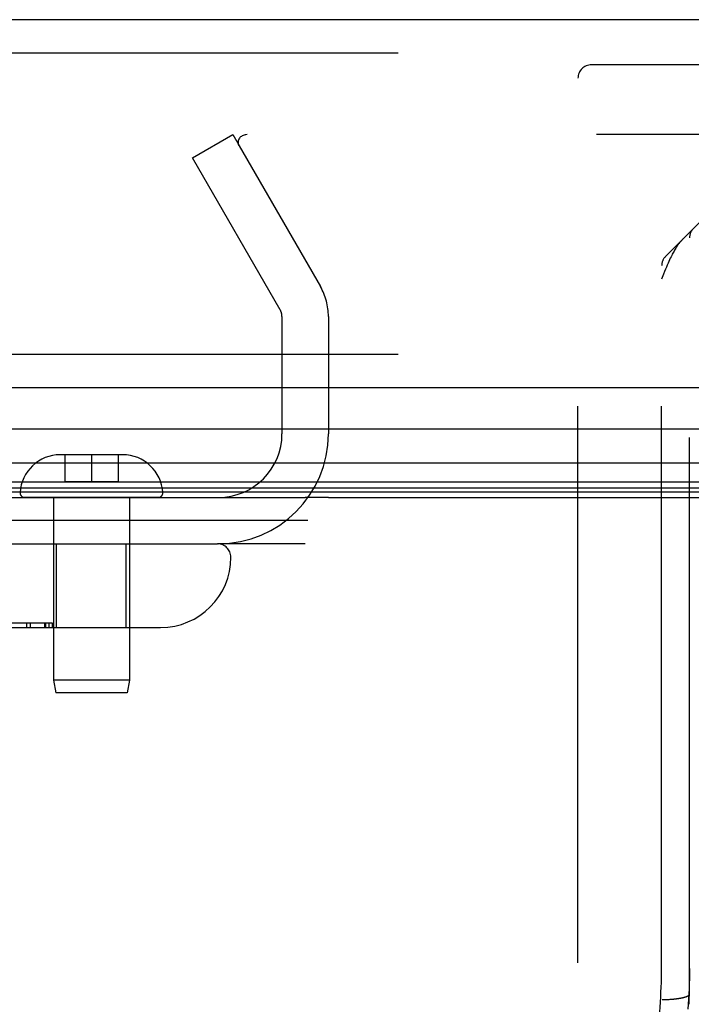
# Model space of a CAD drawing. Header units: inches. Extents: x 0 to 227, y 0 to 147.
# Tile 24 of 256: x 40.53 to 42.04, y 20.28 to 22.48. Entities that reach past the tile are written whole.
import ezdxf

# ---------------------------------------------------------------- set-up
doc = ezdxf.new("R2010")
doc.units = ezdxf.units.IN
doc.header["$LTSCALE"] = 12.466667
doc.header["$MEASUREMENT"] = 0
doc.linetypes.add('HIDDEN', pattern=[0.2, 0.1, -0.1])
doc.layers.get('0').update_dxf_attribs({"linetype": 'CONTINUOUS'})
doc.layers.add('DEFAULT_2', color=8, linetype='HIDDEN')
doc.layers.add('LEFTHAND_DOOR_ASSEMBLY', color=7, linetype='CONTINUOUS')

msp = doc.modelspace()

# ---------------------------------------------------------------- linework, layer by layer
at = {"color": 3, "linetype": 'Continuous'}
msp.add_line((39.7019, 21.4129), (41.1739, 21.4129), dxfattribs=at)
at = {"color": 7, "linetype": 'Continuous'}
for p, q in [((41.2259, 21.4129), (97.7259, 21.4129)), ((41.1796, 21.3609), (39.5909, 21.3609))]:
    msp.add_line(p, q, dxfattribs=at)
at = {"layer": 'DEFAULT_2', "color": 8, "linetype": 'HIDDEN'}
for p, q in [((40.9213, 22.1734), (41.0114, 22.2254)), ((41.0114, 22.2254), (41.208, 21.885)), ((68.0069, 22.2254), (41.0435, 22.2254)), ((41.0256, 22.2003), (41.2079, 21.885)), ((41.1179, 21.833), (40.9213, 22.1734)), ((41.1219, 21.818), (41.1219, 21.5554)), ((41.2259, 21.818), (41.2259, 21.5554)), ((41.1739, 21.3089), (40.9794, 21.3089))]:
    msp.add_line(p, q, dxfattribs=at)
for points in [[(41.0435, 22.2254), (41.0412, 22.2253), (41.039, 22.225), (41.0368, 22.2244), (41.0347, 22.2237), (41.0328, 22.2227), (41.0309, 22.2216), (41.0292, 22.2203), (41.0277, 22.2188), (41.0265, 22.2172), (41.0254, 22.2155), (41.0245, 22.2137), (41.0239, 22.2118), (41.0236, 22.2098), (41.0235, 22.2081)], [(41.0235, 22.2081), (41.0235, 22.2079), (41.0236, 22.2059), (41.024, 22.204), (41.0247, 22.2022), (41.0256, 22.2003)]]:
    msp.add_lwpolyline(points, dxfattribs=at)
for centre, radius, start, end in [((41.0919, 21.818), 0.134, 0, 30), ((41.0919, 21.818), 0.03, 0, 30), ((40.9794, 21.5554), 0.2465, 270, 360), ((40.9794, 21.5554), 0.1425, 270, 360)]:
    msp.add_arc(centre, radius, start, end, dxfattribs=at)
at = {"layer": 'LEFTHAND_DOOR_ASSEMBLY', "color": 3, "linetype": 'Continuous'}
for p, q in [((68.8092, 22.4829), (40.2667, 22.4829)), ((68.8092, 21.6579), (40.2667, 21.6579))]:
    msp.add_line(p, q, dxfattribs=at)
at = {"layer": 'LEFTHAND_DOOR_ASSEMBLY', "color": 8, "linetype": 'HIDDEN'}
for p, q in [((68.8092, 22.4079), (40.2667, 22.4079)), ((42.9722, 22.3819), (41.8152, 22.3819)), ((41.7852, 20.3704), (41.7852, 22.3519)), ((41.9814, 21.9527), (42.1599, 22.1311)), ((42.0352, 20.3006), (42.0352, 21.994)), ((41.9727, 20.3704), (41.9727, 21.9315)), ((68.8092, 21.7329), (40.2667, 21.7329)), ((40.6949, 21.5084), (40.6249, 21.5084)), ((40.6349, 21.5084), (40.6349, 21.4484)), ((40.6949, 21.5084), (40.6949, 21.4484)), ((40.7649, 21.5084), (40.6949, 21.5084)), ((40.7549, 21.5084), (40.7549, 21.4484)), ((40.6349, 21.4484), (40.7549, 21.4484)), ((40.8448, 21.4129), (40.545, 21.4129)), ((40.6099, 21.4129), (40.6099, 21.0037)), ((40.7799, 21.4129), (40.7799, 21.0037)), ((39.8512, 21.3089), (40.9774, 21.3089)), ((40.6169, 21.1214), (40.6169, 21.3089)), ((40.7729, 21.1214), (40.7729, 21.3089)), ((40.6076, 21.1314), (40.3156, 21.1314)), ((40.549, 21.1314), (40.549, 21.1214)), ((40.5585, 21.1214), (40.5585, 21.1314)), ((40.5905, 21.1214), (40.5905, 21.1314)), ((40.5929, 21.1214), (40.5929, 21.1314)), ((40.6002, 21.1214), (40.6002, 21.1314)), ((40.6074, 21.1214), (40.6074, 21.1314)), ((40.6076, 21.1314), (40.6076, 21.1214)), ((40.1949, 21.1214), (40.8499, 21.1214)), ((40.6099, 21.0037), (40.6149, 20.9754)), ((40.7799, 21.0037), (40.6099, 21.0037)), ((40.7799, 21.0037), (40.7749, 20.9754)), ((40.7749, 20.9754), (40.6149, 20.9754)), ((41.9706, 20.2934), (41.9711, 20.3044)), ((42.0346, 20.289), (42.0352, 20.3005)), ((42.0352, 20.3005), (42.0352, 20.3006)), ((41.9738, 20.2879), (41.9761, 20.2879)), ((41.9761, 20.2879), (41.9783, 20.288)), ((41.9783, 20.288), (41.9806, 20.288)), ((41.9806, 20.288), (41.9828, 20.2881)), ((41.9828, 20.2881), (41.985, 20.2882)), ((41.985, 20.2882), (41.9872, 20.2883)), ((41.9872, 20.2883), (41.9894, 20.2884)), ((41.9894, 20.2884), (41.9916, 20.2885)), ((41.9916, 20.2885), (41.9937, 20.2886)), ((41.9968, 20.2889), (41.9989, 20.2891)), ((42.034, 20.2773), (42.0346, 20.289))]:
    msp.add_line(p, q, dxfattribs=at)
at = {"layer": 'LEFTHAND_DOOR_ASSEMBLY', "color": 7, "linetype": 'Continuous'}
for p, q in [((54.5379, 21.5658), (40.2447, 21.5658)), ((40.2163, 21.4906), (54.5379, 21.4906)), ((54.5379, 21.4472), (40.2252, 21.4472)), ((54.5379, 21.4335), (40.232, 21.4335)), ((54.5379, 21.4248), (40.2344, 21.4248)), ((41.2259, 21.4129), (41.1739, 21.4129))]:
    msp.add_line(p, q, dxfattribs=at)
at = {"layer": 'LEFTHAND_DOOR_ASSEMBLY', "color": 8, "linetype": 'HIDDEN'}
for points in [[(42.0196, 21.9909), (42.0187, 21.9899), (42.0177, 21.9889), (42.0168, 21.9879), (42.0158, 21.9868), (42.0148, 21.9856), (42.0138, 21.9845), (42.0128, 21.9832), (42.0118, 21.9819), (42.0108, 21.9805), (42.0097, 21.9791), (42.0086, 21.9776), (42.0076, 21.9761), (42.0064, 21.9744), (42.0053, 21.9727), (42.0042, 21.9708), (42.003, 21.9689), (42.0018, 21.9669), (42.0005, 21.9647), (41.9993, 21.9624), (41.9979, 21.96), (41.9966, 21.9574), (41.9952, 21.9546), (41.9937, 21.9516), (41.9921, 21.9484), (41.9905, 21.945), (41.9889, 21.9413), (41.9871, 21.9373), (41.9853, 21.9331), (41.9834, 21.9285), (41.9814, 21.9237), (41.9794, 21.9186), (41.9772, 21.9131), (41.9727, 21.9015)], [(41.9711, 20.3044), (41.9716, 20.3154), (41.972, 20.3264), (41.9723, 20.3374), (41.9725, 20.3484), (41.9726, 20.3594), (41.9727, 20.3704)], [(42.0352, 20.3577), (42.035, 20.3463), (42.0348, 20.3349), (42.0345, 20.3234), (42.0341, 20.312), (42.0336, 20.3005), (42.033, 20.2891), (42.0324, 20.2777), (42.0316, 20.2662)], [(41.9684, 20.2603), (41.9692, 20.2713), (41.97, 20.2823), (41.9706, 20.2934)], [(41.9989, 20.2891), (41.9999, 20.2892), (42.0009, 20.2893), (42.0019, 20.2894), (42.0029, 20.2895), (42.0039, 20.2896), (42.0049, 20.2897), (42.0059, 20.2898), (42.0068, 20.29), (42.0077, 20.2901), (42.0087, 20.2902), (42.0096, 20.2904), (42.0105, 20.2905), (42.0114, 20.2906), (42.0123, 20.2908), (42.0131, 20.2909), (42.014, 20.2911), (42.0148, 20.2912), (42.0156, 20.2914), (42.0165, 20.2915), (42.0173, 20.2917), (42.018, 20.2919), (42.0188, 20.292), (42.0196, 20.2922), (42.0203, 20.2924), (42.021, 20.2926), (42.0217, 20.2927), (42.0224, 20.2929), (42.0231, 20.2931), (42.0238, 20.2933), (42.0244, 20.2935), (42.025, 20.2937), (42.0256, 20.2939), (42.0262, 20.2941), (42.0268, 20.2942), (42.0273, 20.2944), (42.0279, 20.2946), (42.0284, 20.2949), (42.0289, 20.2951), (42.0294, 20.2953), (42.0299, 20.2955), (42.0303, 20.2957), (42.0307, 20.2959), (42.0311, 20.2961), (42.0315, 20.2963), (42.0319, 20.2965), (42.0322, 20.2968), (42.0326, 20.297), (42.0329, 20.2972), (42.0332, 20.2974), (42.0334, 20.2976), (42.0337, 20.2979), (42.0339, 20.2981), (42.0341, 20.2983), (42.0343, 20.2985), (42.0345, 20.2988), (42.0347, 20.299), (42.0348, 20.2992), (42.0349, 20.2994), (42.035, 20.2997), (42.0351, 20.2999), (42.0351, 20.3001), (42.0352, 20.3004), (42.0352, 20.3005)], [(41.9937, 20.2886), (41.9948, 20.2887), (41.9968, 20.2889)]]:
    msp.add_lwpolyline(points, dxfattribs=at)
for centre, radius, start, end in [((41.8152, 22.3519), 0.03, 90, 180), ((42.0652, 21.994), 0.03, 135, 180), ((42.0027, 21.9315), 0.03, 135, 180), ((40.6249, 21.4184), 0.09, 90, 176.7754), ((40.7649, 21.4184), 0.09, 3.2246, 90), ((40.545, 21.4229), 0.01, 176.7754, 270), ((40.8448, 21.4229), 0.01, 270, 3.2246), ((40.9774, 21.2789), 0.03, 0, 90), ((40.8499, 21.2789), 0.1575, 270, 360), ((40.5362, 20.3704), 1.4365, 270, 360), ((40.5362, 20.3704), 1.249, 270, 360)]:
    msp.add_arc(centre, radius, start, end, dxfattribs=at)

doc.saveas('drawing.dxf')
